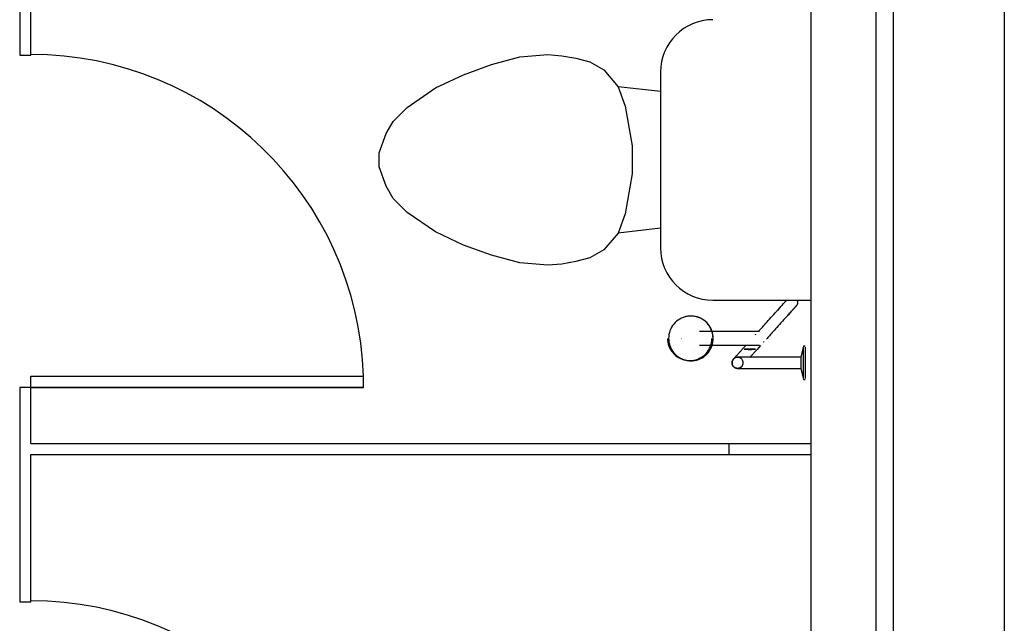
# Model space of a CAD drawing. Header units: millimetres. Extents: x 4 to 3534, y 14 to 98.
# Tile 110 of 161: x 48.05 to 49.83, y 39.44 to 40.53. Entities that reach past the tile are written whole.
import ezdxf

# ---------------------------------------------------------------- set-up
doc = ezdxf.new("R2010")
doc.units = ezdxf.units.MM
doc.header["$MEASUREMENT"] = 0

msp = doc.modelspace()

# ---------------------------------------------------------------- hatches: boundary and pattern name
at = {"linetype": 'Continuous'}
for points in [[(49.24953, 39.95194), (49.25022, 39.95414), (49.24885, 39.95414), (49.24953, 39.95194)], [(49.28909, 39.96664), (49.28916, 39.96664), (49.28576, 39.97104), (49.28727, 39.96894), (49.2882, 39.96774), (49.28909, 39.96664)], [(49.25891, 39.93624), (49.25673, 39.93844), (49.25673, 39.93784), (49.2589, 39.93624), (49.25891, 39.93624)], [(49.27519, 39.93204), (49.27125, 39.93234), (49.27382, 39.93204), (49.27519, 39.93204)]]:
    msp.add_hatch(color=256, dxfattribs=at).paths.add_polyline_path(points)

# ---------------------------------------------------------------- linework, layer by layer
at = {"color": 7}
for p, q in [((49.8332, 42.09824), (49.8332, 35.54824)), ((49.4832, 41.96014), (49.4832, 37.84824)), ((49.6332, 37.84824), (49.6332, 41.96014)), ((49.60097, 41.91564), (49.60097, 37.89264)), ((48.05354, 40.84444), (48.05354, 40.46564)), ((48.07354, 40.46564), (48.07354, 40.72444)), ((48.05354, 40.46564), (48.07354, 40.46564)), ((48.9064, 40.44904), (48.95739, 40.46274)), ((48.95739, 40.46274), (49.008, 40.46714)), ((49.008, 40.46714), (49.0333, 40.46494)), ((49.0333, 40.46494), (49.0588, 40.46044)), ((49.0588, 40.46044), (49.0842, 40.45364)), ((49.0842, 40.45364), (49.1096, 40.43924)), ((48.8556, 40.43054), (48.9064, 40.44904)), ((49.1096, 40.43924), (49.135, 40.40894)), ((49.2118, 40.43534), (49.2118, 40.11784)), ((48.8048, 40.40684), (48.8556, 40.43054)), ((48.754, 40.37164), (48.8048, 40.40684)), ((49.135, 40.40894), (49.1477, 40.37404)), ((49.2118, 40.40014), (49.135, 40.40894)), ((48.7286, 40.34624), (48.754, 40.37164)), ((49.1477, 40.37404), (49.1604, 40.30204)), ((48.7159, 40.32424), (48.7286, 40.34624)), ((48.7032, 40.28934), (48.7159, 40.32424)), ((49.1604, 40.30204), (49.1604, 40.25124)), ((48.7032, 40.26394), (48.7032, 40.28934)), ((48.7159, 40.22904), (48.7032, 40.26394)), ((49.1604, 40.25124), (49.1477, 40.17924)), ((48.7286, 40.20704), (48.7159, 40.22904)), ((48.754, 40.18164), (48.7286, 40.20704)), ((48.8048, 40.14644), (48.754, 40.18164)), ((49.1477, 40.17924), (49.135, 40.14434)), ((49.2118, 40.15314), (49.135, 40.14434)), ((48.8556, 40.12274), (48.8048, 40.14644)), ((49.135, 40.14434), (49.1096, 40.11404)), ((48.9064, 40.10424), (48.8556, 40.12274)), ((49.1096, 40.11404), (49.0842, 40.09964)), ((48.95739, 40.09054), (48.9064, 40.10424)), ((49.0842, 40.09964), (49.0588, 40.09284)), ((49.008, 40.08614), (48.95739, 40.09054)), ((49.0333, 40.08834), (49.008, 40.08614)), ((49.0588, 40.09284), (49.0333, 40.08834)), ((49.30645, 40.02324), (49.4832, 40.02324)), ((49.26353, 39.99434), (49.26137, 39.99414)), ((49.38165, 39.96664), (49.28202, 39.96664)), ((49.38342, 39.96074), (49.38368, 39.96104)), ((49.38389, 39.96124), (49.38409, 39.96144)), ((49.28202, 39.94164), (49.38089, 39.94164)), ((49.39841, 39.94754), (49.39813, 39.94724)), ((49.47019, 39.93994), (49.4652, 39.91994)), ((49.4732, 39.93994), (49.47019, 39.93994)), ((49.47019, 39.90994), (49.47019, 39.93844)), ((49.4732, 39.93844), (49.4732, 39.90994)), ((49.39455, 39.91994), (49.36283, 39.91994)), ((49.4652, 39.91994), (49.4282, 39.91994)), ((49.4652, 39.91994), (49.4652, 39.90994)), ((49.26137, 39.91404), (49.26353, 39.91394)), ((49.4652, 39.90994), (49.4652, 39.89994)), ((49.47019, 39.88134), (49.47019, 39.90994)), ((49.4732, 39.90994), (49.4732, 39.88134)), ((48.07354, 39.88564), (48.6749, 39.88564)), ((48.07354, 39.86564), (48.07354, 39.88564)), ((48.07354, 39.88564), (48.6749, 39.88564)), ((48.07354, 39.86564), (48.07354, 39.88564)), ((48.6749, 39.86564), (48.6749, 39.88564)), ((48.6749, 39.86564), (48.6749, 39.88564)), ((49.36283, 39.89994), (49.39538, 39.89994)), ((49.4282, 39.89994), (49.4652, 39.89994)), ((49.4652, 39.89994), (49.47019, 39.87994)), ((48.05354, 39.86564), (48.05354, 39.47814)), ((48.07354, 39.86564), (48.05354, 39.86564)), ((48.6749, 39.86564), (48.05354, 39.86564)), ((48.07354, 39.76444), (48.07354, 39.86564)), ((48.07354, 39.86564), (48.6749, 39.86564)), ((49.47019, 39.87994), (49.4732, 39.87994)), ((48.07354, 39.76444), (49.4832, 39.76444)), ((49.33574, 39.74444), (49.33574, 39.76444)), ((48.07354, 39.74444), (49.4832, 39.74444)), ((48.07354, 39.47814), (48.07354, 39.74444)), ((48.05354, 39.47814), (48.07354, 39.47814))]:
    msp.add_line(p, q, dxfattribs=at)
for points in [[(49.44195, 40.02574), (49.44201, 40.02584), (49.44201, 40.02584)], [(49.43957, 40.02314), (49.43884, 40.02224), (49.438, 40.02134), (49.43707, 40.02034), (49.43605, 40.01914), (49.43494, 40.01794), (49.43374, 40.01664), (49.43245, 40.01524), (49.43108, 40.01364), (49.42963, 40.01204), (49.42809, 40.01034), (49.42648, 40.00854), (49.42479, 40.00664), (49.42303, 40.00474), (49.42275, 40.00444)], [(49.42275, 40.00444), (49.42452, 40.00634), (49.42622, 40.00824), (49.42784, 40.01004), (49.42939, 40.01184), (49.43086, 40.01344), (49.43224, 40.01494), (49.43354, 40.01644), (49.43476, 40.01774), (49.43588, 40.01904), (49.43692, 40.02014), (49.43786, 40.02124), (49.43871, 40.02214), (49.43947, 40.02294)], [(49.43761, 39.99104), (49.43938, 39.99304), (49.44108, 39.99484), (49.44271, 39.99674), (49.44425, 39.99844), (49.44572, 40.00004), (49.44711, 40.00154), (49.44841, 40.00304), (49.44962, 40.00434), (49.45075, 40.00564), (49.45178, 40.00674), (49.45272, 40.00784), (49.45357, 40.00874), (49.45433, 40.00964), (49.45499, 40.01034), (49.45555, 40.01094), (49.45601, 40.01144), (49.45638, 40.01184), (49.45664, 40.01214), (49.45681, 40.01234), (49.45687, 40.01244), (49.45687, 40.01244)], [(49.45687, 40.01244), (49.45682, 40.01234), (49.45667, 40.01224), (49.45642, 40.01194), (49.45608, 40.01154), (49.45563, 40.01104), (49.45508, 40.01044), (49.45444, 40.00974), (49.4537, 40.00894), (49.45286, 40.00794), (49.45193, 40.00694), (49.45091, 40.00584), (49.4498, 40.00454), (49.4486, 40.00324), (49.44732, 40.00184), (49.44594, 40.00024), (49.44449, 39.99864), (49.44295, 39.99694), (49.44134, 39.99514), (49.43965, 39.99334), (49.43789, 39.99134)], [(49.45862, 40.02314), (49.45877, 40.02274), (49.45891, 40.02234), (49.45903, 40.02194), (49.45914, 40.02154), (49.45923, 40.02114), (49.4593, 40.02084), (49.45936, 40.02044), (49.4594, 40.02004), (49.45943, 40.01964), (49.45944, 40.01924), (49.45944, 40.01884), (49.45942, 40.01844), (49.45938, 40.01804), (49.45933, 40.01764), (49.45926, 40.01724), (49.45918, 40.01684), (49.45908, 40.01644), (49.45896, 40.01604), (49.45883, 40.01564), (49.45869, 40.01534), (49.45853, 40.01494), (49.45835, 40.01454), (49.45816, 40.01424), (49.45796, 40.01384), (49.45774, 40.01354), (49.45752, 40.01324), (49.45727, 40.01294), (49.45702, 40.01254), (49.45687, 40.01244)], [(49.26681, 39.99454), (49.26329, 39.99434), (49.2598, 39.99384), (49.25636, 39.99314), (49.253, 39.99204), (49.24975, 39.99074), (49.24663, 39.98904), (49.24366, 39.98724), (49.24086, 39.98504), (49.23827, 39.98264), (49.23589, 39.98004), (49.23374, 39.97724), (49.23185, 39.97434), (49.23023, 39.97114), (49.22888, 39.96794), (49.22782, 39.96454), (49.22706, 39.96114), (49.2266, 39.95764), (49.22644, 39.95414), (49.2266, 39.95064), (49.22706, 39.94714), (49.22782, 39.94364), (49.22888, 39.94034), (49.23023, 39.93704), (49.23185, 39.93394), (49.23374, 39.93094), (49.23589, 39.92814), (49.23827, 39.92554), (49.24086, 39.92324), (49.24366, 39.92104), (49.24663, 39.91914), (49.24975, 39.91754), (49.253, 39.91624), (49.25636, 39.91514), (49.2598, 39.91434), (49.26329, 39.91394), (49.26681, 39.91374), (49.27033, 39.91394), (49.27382, 39.91434), (49.27726, 39.91514), (49.28062, 39.91624), (49.28387, 39.91754), (49.28699, 39.91914), (49.28996, 39.92104), (49.29276, 39.92324), (49.29535, 39.92554), (49.29773, 39.92814), (49.29988, 39.93094), (49.30177, 39.93394), (49.30339, 39.93704), (49.30474, 39.94034), (49.3058, 39.94364), (49.30656, 39.94714), (49.30702, 39.95064), (49.30718, 39.95414), (49.30702, 39.95764), (49.30656, 39.96114), (49.3058, 39.96454), (49.30474, 39.96794), (49.30339, 39.97114), (49.30177, 39.97434), (49.29988, 39.97724), (49.29773, 39.98004), (49.29535, 39.98264), (49.29276, 39.98504), (49.28996, 39.98724), (49.28699, 39.98904), (49.28387, 39.99074), (49.28062, 39.99204), (49.27726, 39.99314), (49.27382, 39.99384), (49.27033, 39.99434), (49.26681, 39.99454)], [(49.26681, 39.99454), (49.26329, 39.99434), (49.2598, 39.99384), (49.25636, 39.99314), (49.253, 39.99204), (49.24975, 39.99074), (49.24663, 39.98904), (49.24366, 39.98724), (49.24086, 39.98504), (49.23827, 39.98264), (49.23589, 39.98004), (49.23374, 39.97724), (49.23185, 39.97434), (49.23023, 39.97114), (49.22888, 39.96794), (49.22782, 39.96454), (49.22706, 39.96114), (49.2266, 39.95764), (49.22644, 39.95414), (49.2266, 39.95064), (49.22706, 39.94714), (49.22782, 39.94364), (49.22888, 39.94034), (49.23023, 39.93704), (49.23185, 39.93394), (49.23374, 39.93094), (49.23589, 39.92814), (49.23827, 39.92554), (49.24086, 39.92324), (49.24366, 39.92104), (49.24663, 39.91914), (49.24975, 39.91754), (49.253, 39.91624), (49.25636, 39.91514), (49.2598, 39.91434), (49.26329, 39.91394), (49.26681, 39.91374), (49.27033, 39.91394), (49.27382, 39.91434), (49.27726, 39.91514), (49.28062, 39.91624), (49.28387, 39.91754), (49.28699, 39.91914), (49.28996, 39.92104), (49.29276, 39.92324), (49.29535, 39.92554), (49.29773, 39.92814), (49.29988, 39.93094), (49.30177, 39.93394), (49.30339, 39.93704), (49.30474, 39.94034), (49.3058, 39.94364), (49.30656, 39.94714), (49.30702, 39.95064), (49.30718, 39.95414), (49.30702, 39.95764), (49.30656, 39.96114), (49.3058, 39.96454), (49.30474, 39.96794), (49.30339, 39.97114), (49.30177, 39.97434), (49.29988, 39.97724), (49.29773, 39.98004), (49.29535, 39.98264), (49.29276, 39.98504), (49.28996, 39.98724), (49.28699, 39.98904), (49.28387, 39.99074), (49.28062, 39.99204), (49.27726, 39.99314), (49.27382, 39.99384), (49.27033, 39.99434), (49.26681, 39.99454)], [(49.26681, 39.99454), (49.26329, 39.99434), (49.2598, 39.99384), (49.25636, 39.99314), (49.253, 39.99204), (49.24975, 39.99074), (49.24663, 39.98904), (49.24366, 39.98724), (49.24086, 39.98504), (49.23827, 39.98264), (49.23589, 39.98004), (49.23374, 39.97724), (49.23185, 39.97434), (49.23023, 39.97114), (49.22888, 39.96794), (49.22782, 39.96454), (49.22706, 39.96114), (49.2266, 39.95764), (49.22644, 39.95414), (49.2266, 39.95064), (49.22706, 39.94714), (49.22782, 39.94364), (49.22888, 39.94034), (49.23023, 39.93704), (49.23185, 39.93394), (49.23374, 39.93094), (49.23589, 39.92814), (49.23827, 39.92554), (49.24086, 39.92324), (49.24366, 39.92104), (49.24663, 39.91914), (49.24975, 39.91754), (49.253, 39.91624), (49.25636, 39.91514), (49.2598, 39.91434), (49.26329, 39.91394), (49.26681, 39.91374), (49.27033, 39.91394), (49.27382, 39.91434), (49.27726, 39.91514), (49.28062, 39.91624), (49.28387, 39.91754), (49.28699, 39.91914), (49.28996, 39.92104), (49.29276, 39.92324), (49.29535, 39.92554), (49.29773, 39.92814), (49.29988, 39.93094), (49.30177, 39.93394), (49.30339, 39.93704), (49.30474, 39.94034), (49.3058, 39.94364), (49.30656, 39.94714), (49.30702, 39.95064), (49.30718, 39.95414), (49.30702, 39.95764), (49.30656, 39.96114), (49.3058, 39.96454), (49.30474, 39.96794), (49.30339, 39.97114), (49.30177, 39.97434), (49.29988, 39.97724), (49.29773, 39.98004), (49.29535, 39.98264), (49.29276, 39.98504), (49.28996, 39.98724), (49.28699, 39.98904), (49.28387, 39.99074), (49.28062, 39.99204), (49.27726, 39.99314), (49.27382, 39.99384), (49.27033, 39.99434), (49.26681, 39.99454)], [(49.26681, 39.99454), (49.26329, 39.99434), (49.2598, 39.99384), (49.25636, 39.99314), (49.253, 39.99204), (49.24975, 39.99074), (49.24663, 39.98904), (49.24366, 39.98724), (49.24086, 39.98504), (49.23827, 39.98264), (49.23589, 39.98004), (49.23374, 39.97724), (49.23185, 39.97434), (49.23023, 39.97114), (49.22888, 39.96794), (49.22782, 39.96454), (49.22706, 39.96114), (49.2266, 39.95764), (49.22644, 39.95414), (49.2266, 39.95064), (49.22706, 39.94714), (49.22782, 39.94364), (49.22888, 39.94034), (49.23023, 39.93704), (49.23185, 39.93394), (49.23374, 39.93094), (49.23589, 39.92814), (49.23827, 39.92554), (49.24086, 39.92324), (49.24366, 39.92104), (49.24663, 39.91914), (49.24975, 39.91754), (49.253, 39.91624), (49.25636, 39.91514), (49.2598, 39.91434), (49.26329, 39.91394), (49.26681, 39.91374), (49.27033, 39.91394), (49.27382, 39.91434), (49.27726, 39.91514), (49.28062, 39.91624), (49.28387, 39.91754), (49.28699, 39.91914), (49.28996, 39.92104), (49.29276, 39.92324), (49.29535, 39.92554), (49.29773, 39.92814), (49.29988, 39.93094), (49.30177, 39.93394), (49.30339, 39.93704), (49.30474, 39.94034), (49.3058, 39.94364), (49.30656, 39.94714), (49.30702, 39.95064), (49.30718, 39.95414), (49.30702, 39.95764), (49.30656, 39.96114), (49.3058, 39.96454), (49.30474, 39.96794), (49.30339, 39.97114), (49.30177, 39.97434), (49.29988, 39.97724), (49.29773, 39.98004), (49.29535, 39.98264), (49.29276, 39.98504), (49.28996, 39.98724), (49.28699, 39.98904), (49.28387, 39.99074), (49.28062, 39.99204), (49.27726, 39.99314), (49.27382, 39.99384), (49.27033, 39.99434), (49.26681, 39.99454)], [(49.30675, 39.95414), (49.30672, 39.95574), (49.30662, 39.95734), (49.30647, 39.95894), (49.30624, 39.96054), (49.30596, 39.96214), (49.30562, 39.96374), (49.30521, 39.96524), (49.30474, 39.96674), (49.30422, 39.96834), (49.30363, 39.96984), (49.30298, 39.97124), (49.30228, 39.97274), (49.30152, 39.97414), (49.30071, 39.97554), (49.29984, 39.97684), (49.29892, 39.97814), (49.29794, 39.97944), (49.29692, 39.98074), (49.29585, 39.98194), (49.29473, 39.98304), (49.29357, 39.98414), (49.29236, 39.98524), (49.29112, 39.98624), (49.28983, 39.98714), (49.28851, 39.98804), (49.28715, 39.98894), (49.28576, 39.98974), (49.28434, 39.99044), (49.28289, 39.99114), (49.28141, 39.99174), (49.27991, 39.99234), (49.27839, 39.99284), (49.27685, 39.99324), (49.27529, 39.99364), (49.27372, 39.99394), (49.27214, 39.99414), (49.27055, 39.99434), (49.26896, 39.99444), (49.26736, 39.99454), (49.26576, 39.99454), (49.26416, 39.99444), (49.26257, 39.99424), (49.26098, 39.99404), (49.2594, 39.99374), (49.25784, 39.99344), (49.25629, 39.99304), (49.25476, 39.99254), (49.25335, 39.99214)], [(49.28672, 39.98924), (49.283, 39.99114), (49.2791, 39.99254), (49.27508, 39.99364), (49.27097, 39.99424), (49.26681, 39.99454)], [(49.38913, 39.96704), (49.39036, 39.96844), (49.39171, 39.96994), (49.39318, 39.97154), (49.39477, 39.97334), (49.39647, 39.97524), (49.39829, 39.97724), (49.40021, 39.97934), (49.40224, 39.98164), (49.40437, 39.98404), (49.40661, 39.98644), (49.40894, 39.98904), (49.41136, 39.99174), (49.41387, 39.99454), (49.41646, 39.99744), (49.41914, 40.00044), (49.42189, 40.00344), (49.42275, 40.00444)], [(49.43761, 39.99104), (49.43484, 39.98794), (49.43214, 39.98494), (49.42952, 39.98204), (49.42698, 39.97924), (49.42453, 39.97654), (49.42218, 39.97384), (49.41991, 39.97134), (49.41775, 39.96894), (49.41569, 39.96664), (49.41373, 39.96454), (49.41188, 39.96244), (49.41014, 39.96054), (49.40852, 39.95874), (49.40701, 39.95704), (49.40562, 39.95554), (49.40436, 39.95414), (49.40321, 39.95284)], [(49.22445, 39.95414), (49.2246, 39.95064), (49.22506, 39.94714), (49.22582, 39.94374), (49.22687, 39.94034), (49.22822, 39.93714), (49.22983, 39.93404), (49.23172, 39.93104), (49.23385, 39.92834), (49.23622, 39.92574), (49.2388, 39.92334), (49.24159, 39.92124), (49.24454, 39.91934), (49.24765, 39.91774), (49.25089, 39.91634), (49.25423, 39.91534), (49.25766, 39.91454), (49.26113, 39.91414), (49.26463, 39.91394)], [(49.25335, 39.91614), (49.25486, 39.91564), (49.25639, 39.91514), (49.25794, 39.91474), (49.25951, 39.91444), (49.26108, 39.91414), (49.26267, 39.91394), (49.26426, 39.91384), (49.26586, 39.91374), (49.26746, 39.91374), (49.26906, 39.91384), (49.27066, 39.91394), (49.27224, 39.91414), (49.27383, 39.91434), (49.27539, 39.91464), (49.27695, 39.91504), (49.27849, 39.91544), (49.28001, 39.91594), (49.28151, 39.91654), (49.28298, 39.91714), (49.28443, 39.91784), (49.28585, 39.91864), (49.28724, 39.91944), (49.28859, 39.92024), (49.28992, 39.92114), (49.2912, 39.92214), (49.29244, 39.92314), (49.29365, 39.92414), (49.29481, 39.92534), (49.29592, 39.92644), (49.29699, 39.92764), (49.29801, 39.92884), (49.29898, 39.93014), (49.2999, 39.93144), (49.30076, 39.93284), (49.30157, 39.93424), (49.30233, 39.93564), (49.30303, 39.93704), (49.30367, 39.93854), (49.30425, 39.94004), (49.30478, 39.94154), (49.30524, 39.94314), (49.30564, 39.94464), (49.30598, 39.94624), (49.30626, 39.94784), (49.30648, 39.94944), (49.30663, 39.95104), (49.30672, 39.95264), (49.30675, 39.95414)], [(49.26465, 39.91394), (49.26836, 39.91414), (49.27203, 39.91464), (49.27565, 39.91544), (49.27916, 39.91664), (49.28256, 39.91814), (49.2858, 39.91994), (49.28886, 39.92204), (49.29171, 39.92444), (49.29433, 39.92704), (49.2967, 39.92994), (49.2988, 39.93294), (49.30061, 39.93624), (49.3021, 39.93964), (49.30328, 39.94314), (49.30413, 39.94674), (49.30465, 39.95044), (49.30482, 39.95414)], [(49.39075, 39.96664), (49.39067, 39.96664), (49.39052, 39.96664), (49.3903, 39.96664), (49.39003, 39.96664), (49.38969, 39.96664), (49.38929, 39.96664), (49.38882, 39.96664), (49.3883, 39.96664), (49.38771, 39.96664), (49.38707, 39.96664), (49.38636, 39.96664), (49.3856, 39.96664), (49.38478, 39.96664), (49.38391, 39.96664), (49.38299, 39.96664), (49.38201, 39.96664), (49.3813, 39.96664)], [(49.34367, 39.91664), (49.34369, 39.91664), (49.34375, 39.91664), (49.34384, 39.91674), (49.34397, 39.91694), (49.34414, 39.91714), (49.34434, 39.91734), (49.34458, 39.91764), (49.34485, 39.91794), (49.34516, 39.91824), (49.3455, 39.91864), (49.34588, 39.91904), (49.34629, 39.91954), (49.34674, 39.92004), (49.34722, 39.92054), (49.34773, 39.92114), (49.34826, 39.92174), (49.34883, 39.92234), (49.34943, 39.92294), (49.35006, 39.92364), (49.35071, 39.92444), (49.35139, 39.92514), (49.35209, 39.92594), (49.35282, 39.92674), (49.35357, 39.92754), (49.35434, 39.92844), (49.35513, 39.92934), (49.35594, 39.93024), (49.35677, 39.93114), (49.35761, 39.93204), (49.35847, 39.93304), (49.35934, 39.93394), (49.36022, 39.93494), (49.36112, 39.93594), (49.36202, 39.93694), (49.36293, 39.93794), (49.36385, 39.93904), (49.36477, 39.94004), (49.3657, 39.94104), (49.36582, 39.94114)], [(49.3928, 39.94124), (49.38966, 39.93774), (49.38651, 39.93424), (49.38336, 39.93074), (49.38068, 39.92784)], [(49.3813, 39.94164), (49.38231, 39.94164), (49.38327, 39.94164), (49.38418, 39.94164), (49.38504, 39.94164), (49.38584, 39.94164), (49.38658, 39.94164), (49.38727, 39.94164), (49.38789, 39.94164), (49.38846, 39.94164), (49.38897, 39.94164), (49.38941, 39.94164), (49.3898, 39.94164), (49.39012, 39.94164), (49.39037, 39.94164), (49.39057, 39.94164), (49.3907, 39.94164), (49.39075, 39.94164)], [(49.39904, 39.94814), (49.3988, 39.94794), (49.39869, 39.94784), (49.39868, 39.94784)], [(49.26681, 39.91374), (49.27097, 39.91394), (49.27508, 39.91464), (49.2791, 39.91564), (49.283, 39.91714), (49.28672, 39.91904)], [(49.3511, 39.91994), (49.35023, 39.91984), (49.34937, 39.91974), (49.34852, 39.91954), (49.34768, 39.91934), (49.34688, 39.91894), (49.3461, 39.91854), (49.34537, 39.91814), (49.34468, 39.91754), (49.34403, 39.91694), (49.34344, 39.91634), (49.34291, 39.91564), (49.34244, 39.91494), (49.34204, 39.91414), (49.34171, 39.91334), (49.34145, 39.91244), (49.34126, 39.91164), (49.34114, 39.91074), (49.3411, 39.90994), (49.34114, 39.90904), (49.34126, 39.90814), (49.34145, 39.90734), (49.34171, 39.90644), (49.34204, 39.90564), (49.34244, 39.90494), (49.34291, 39.90414), (49.34344, 39.90344), (49.34403, 39.90284), (49.34468, 39.90224), (49.34537, 39.90174), (49.3461, 39.90124), (49.34688, 39.90084), (49.34768, 39.90054), (49.34852, 39.90024), (49.34937, 39.90004), (49.35023, 39.89994), (49.3511, 39.89994), (49.35198, 39.89994), (49.35284, 39.90004), (49.35369, 39.90024), (49.35453, 39.90054), (49.35533, 39.90084), (49.3561, 39.90124), (49.35684, 39.90174), (49.35753, 39.90224), (49.35818, 39.90284), (49.35877, 39.90344), (49.3593, 39.90414), (49.35977, 39.90494), (49.36017, 39.90564), (49.3605, 39.90644), (49.36076, 39.90734), (49.36095, 39.90814), (49.36107, 39.90904), (49.36111, 39.90994), (49.36107, 39.91074), (49.36095, 39.91164), (49.36076, 39.91244), (49.3605, 39.91334), (49.36017, 39.91414), (49.35977, 39.91494), (49.3593, 39.91564), (49.35877, 39.91634), (49.35818, 39.91694), (49.35753, 39.91754), (49.35684, 39.91814), (49.3561, 39.91854), (49.35533, 39.91894), (49.35453, 39.91934), (49.35369, 39.91954), (49.35284, 39.91974), (49.35198, 39.91984), (49.3511, 39.91994)], [(49.3511, 39.91994), (49.35023, 39.91984), (49.34937, 39.91974), (49.34852, 39.91954), (49.34768, 39.91934), (49.34688, 39.91894), (49.3461, 39.91854), (49.34537, 39.91814), (49.34468, 39.91754), (49.34403, 39.91694), (49.34344, 39.91634), (49.34291, 39.91564), (49.34244, 39.91494), (49.34204, 39.91414), (49.34171, 39.91334), (49.34145, 39.91244), (49.34126, 39.91164), (49.34114, 39.91074), (49.3411, 39.90994), (49.34114, 39.90904), (49.34126, 39.90814), (49.34145, 39.90734), (49.34171, 39.90644), (49.34204, 39.90564), (49.34244, 39.90494), (49.34291, 39.90414), (49.34344, 39.90344), (49.34403, 39.90284), (49.34468, 39.90224), (49.34537, 39.90174), (49.3461, 39.90124), (49.34688, 39.90084), (49.34768, 39.90054), (49.34852, 39.90024), (49.34937, 39.90004), (49.35023, 39.89994), (49.3511, 39.89994), (49.35198, 39.89994), (49.35284, 39.90004), (49.35369, 39.90024), (49.35453, 39.90054), (49.35533, 39.90084), (49.3561, 39.90124), (49.35684, 39.90174), (49.35753, 39.90224), (49.35818, 39.90284), (49.35877, 39.90344), (49.3593, 39.90414), (49.35977, 39.90494), (49.36017, 39.90564), (49.3605, 39.90644), (49.36076, 39.90734), (49.36095, 39.90814), (49.36107, 39.90904), (49.36111, 39.90994), (49.36107, 39.91074), (49.36095, 39.91164), (49.36076, 39.91244), (49.3605, 39.91334), (49.36017, 39.91414), (49.35977, 39.91494), (49.3593, 39.91564), (49.35877, 39.91634), (49.35818, 39.91694), (49.35753, 39.91754), (49.35684, 39.91814), (49.3561, 39.91854), (49.35533, 39.91894), (49.35453, 39.91934), (49.35369, 39.91954), (49.35284, 39.91974), (49.35198, 39.91984), (49.3511, 39.91994)], [(49.3511, 39.91994), (49.35023, 39.91984), (49.34937, 39.91974), (49.34852, 39.91954), (49.34768, 39.91934), (49.34688, 39.91894), (49.3461, 39.91854), (49.34537, 39.91814), (49.34468, 39.91754), (49.34403, 39.91694), (49.34344, 39.91634), (49.34291, 39.91564), (49.34244, 39.91494), (49.34204, 39.91414), (49.34171, 39.91334), (49.34145, 39.91244), (49.34126, 39.91164), (49.34114, 39.91074), (49.3411, 39.90994), (49.34114, 39.90904), (49.34126, 39.90814), (49.34145, 39.90734), (49.34171, 39.90644), (49.34204, 39.90564), (49.34244, 39.90494), (49.34291, 39.90414), (49.34344, 39.90344), (49.34403, 39.90284), (49.34468, 39.90224), (49.34537, 39.90174), (49.3461, 39.90124), (49.34688, 39.90084), (49.34768, 39.90054), (49.34852, 39.90024), (49.34937, 39.90004), (49.35023, 39.89994), (49.3511, 39.89994), (49.35198, 39.89994), (49.35284, 39.90004), (49.35369, 39.90024), (49.35453, 39.90054), (49.35533, 39.90084), (49.3561, 39.90124), (49.35684, 39.90174), (49.35753, 39.90224), (49.35818, 39.90284), (49.35877, 39.90344), (49.3593, 39.90414), (49.35977, 39.90494), (49.36017, 39.90564), (49.3605, 39.90644), (49.36076, 39.90734), (49.36095, 39.90814), (49.36107, 39.90904), (49.36111, 39.90994), (49.36107, 39.91074), (49.36095, 39.91164), (49.36076, 39.91244), (49.3605, 39.91334), (49.36017, 39.91414), (49.35977, 39.91494), (49.3593, 39.91564), (49.35877, 39.91634), (49.35818, 39.91694), (49.35753, 39.91754), (49.35684, 39.91814), (49.3561, 39.91854), (49.35533, 39.91894), (49.35453, 39.91934), (49.35369, 39.91954), (49.35284, 39.91974), (49.35198, 39.91984), (49.3511, 39.91994)], [(49.3511, 39.91994), (49.35023, 39.91984), (49.34937, 39.91974), (49.34852, 39.91954), (49.34768, 39.91934), (49.34688, 39.91894), (49.3461, 39.91854), (49.34537, 39.91814), (49.34468, 39.91754), (49.34403, 39.91694), (49.34344, 39.91634), (49.34291, 39.91564), (49.34244, 39.91494), (49.34204, 39.91414), (49.34171, 39.91334), (49.34145, 39.91244), (49.34126, 39.91164), (49.34114, 39.91074), (49.3411, 39.90994), (49.34114, 39.90904), (49.34126, 39.90814), (49.34145, 39.90734), (49.34171, 39.90644), (49.34204, 39.90564), (49.34244, 39.90494), (49.34291, 39.90414), (49.34344, 39.90344), (49.34403, 39.90284), (49.34468, 39.90224), (49.34537, 39.90174), (49.3461, 39.90124), (49.34688, 39.90084), (49.34768, 39.90054), (49.34852, 39.90024), (49.34937, 39.90004), (49.35023, 39.89994), (49.3511, 39.89994), (49.35198, 39.89994), (49.35284, 39.90004), (49.35369, 39.90024), (49.35453, 39.90054), (49.35533, 39.90084), (49.3561, 39.90124), (49.35684, 39.90174), (49.35753, 39.90224), (49.35818, 39.90284), (49.35877, 39.90344), (49.3593, 39.90414), (49.35977, 39.90494), (49.36017, 39.90564), (49.3605, 39.90644), (49.36076, 39.90734), (49.36095, 39.90814), (49.36107, 39.90904), (49.36111, 39.90994), (49.36107, 39.91074), (49.36095, 39.91164), (49.36076, 39.91244), (49.3605, 39.91334), (49.36017, 39.91414), (49.35977, 39.91494), (49.3593, 39.91564), (49.35877, 39.91634), (49.35818, 39.91694), (49.35753, 39.91754), (49.35684, 39.91814), (49.3561, 39.91854), (49.35533, 39.91894), (49.35453, 39.91934), (49.35369, 39.91954), (49.35284, 39.91974), (49.35198, 39.91984), (49.3511, 39.91994)], [(49.3511, 39.91994), (49.35023, 39.91984), (49.34937, 39.91974), (49.34852, 39.91954), (49.34768, 39.91934), (49.34688, 39.91894), (49.3461, 39.91854), (49.34537, 39.91814), (49.34468, 39.91754), (49.34403, 39.91694), (49.34344, 39.91634), (49.34291, 39.91564), (49.34244, 39.91494), (49.34204, 39.91414), (49.34171, 39.91334), (49.34145, 39.91244), (49.34126, 39.91164), (49.34114, 39.91074), (49.3411, 39.90994), (49.34114, 39.90904), (49.34126, 39.90814), (49.34145, 39.90734), (49.34171, 39.90644), (49.34204, 39.90564), (49.34244, 39.90494), (49.34291, 39.90414), (49.34344, 39.90344), (49.34403, 39.90284), (49.34468, 39.90224), (49.34537, 39.90174), (49.3461, 39.90124), (49.34688, 39.90084), (49.34768, 39.90054), (49.34852, 39.90024), (49.34937, 39.90004), (49.35023, 39.89994), (49.3511, 39.89994), (49.35198, 39.89994), (49.35284, 39.90004), (49.35369, 39.90024), (49.35453, 39.90054), (49.35533, 39.90084), (49.3561, 39.90124), (49.35684, 39.90174), (49.35753, 39.90224), (49.35818, 39.90284), (49.35877, 39.90344), (49.3593, 39.90414), (49.35977, 39.90494), (49.36017, 39.90564), (49.3605, 39.90644), (49.36076, 39.90734), (49.36095, 39.90814), (49.36107, 39.90904), (49.36111, 39.90994), (49.36107, 39.91074), (49.36095, 39.91164), (49.36076, 39.91244), (49.3605, 39.91334), (49.36017, 39.91414), (49.35977, 39.91494), (49.3593, 39.91564), (49.35877, 39.91634), (49.35818, 39.91694), (49.35753, 39.91754), (49.35684, 39.91814), (49.3561, 39.91854), (49.35533, 39.91894), (49.35453, 39.91934), (49.35369, 39.91954), (49.35284, 39.91974), (49.35198, 39.91984), (49.3511, 39.91994)], [(49.3511, 39.91994), (49.35023, 39.91984), (49.34937, 39.91974), (49.34852, 39.91954), (49.34768, 39.91934), (49.34688, 39.91894), (49.3461, 39.91854), (49.34537, 39.91814), (49.34468, 39.91754), (49.34403, 39.91694), (49.34344, 39.91634), (49.34291, 39.91564), (49.34244, 39.91494), (49.34204, 39.91414), (49.34171, 39.91334), (49.34145, 39.91244), (49.34126, 39.91164), (49.34114, 39.91074), (49.3411, 39.90994), (49.34114, 39.90904), (49.34126, 39.90814), (49.34145, 39.90734), (49.34171, 39.90644), (49.34204, 39.90564), (49.34244, 39.90494), (49.34291, 39.90414), (49.34344, 39.90344), (49.34403, 39.90284), (49.34468, 39.90224), (49.34537, 39.90174), (49.3461, 39.90124), (49.34688, 39.90084), (49.34768, 39.90054), (49.34852, 39.90024), (49.34937, 39.90004), (49.35023, 39.89994), (49.3511, 39.89994), (49.35198, 39.89994), (49.35284, 39.90004), (49.35369, 39.90024), (49.35453, 39.90054), (49.35533, 39.90084), (49.3561, 39.90124), (49.35684, 39.90174), (49.35753, 39.90224), (49.35818, 39.90284), (49.35877, 39.90344), (49.3593, 39.90414), (49.35977, 39.90494), (49.36017, 39.90564), (49.3605, 39.90644), (49.36076, 39.90734), (49.36095, 39.90814), (49.36107, 39.90904), (49.36111, 39.90994), (49.36107, 39.91074), (49.36095, 39.91164), (49.36076, 39.91244), (49.3605, 39.91334), (49.36017, 39.91414), (49.35977, 39.91494), (49.3593, 39.91564), (49.35877, 39.91634), (49.35818, 39.91694), (49.35753, 39.91754), (49.35684, 39.91814), (49.3561, 39.91854), (49.35533, 39.91894), (49.35453, 39.91934), (49.35369, 39.91954), (49.35284, 39.91974), (49.35198, 39.91984), (49.3511, 39.91994)], [(49.3511, 39.91994), (49.35023, 39.91984), (49.34937, 39.91974), (49.34852, 39.91954), (49.34768, 39.91934), (49.34688, 39.91894), (49.3461, 39.91854), (49.34537, 39.91814), (49.34468, 39.91754), (49.34403, 39.91694), (49.34344, 39.91634), (49.34291, 39.91564), (49.34244, 39.91494), (49.34204, 39.91414), (49.34171, 39.91334), (49.34145, 39.91244), (49.34126, 39.91164), (49.34114, 39.91074), (49.3411, 39.90994), (49.34114, 39.90904), (49.34126, 39.90814), (49.34145, 39.90734), (49.34171, 39.90644), (49.34204, 39.90564), (49.34244, 39.90494), (49.34291, 39.90414), (49.34344, 39.90344), (49.34403, 39.90284), (49.34468, 39.90224), (49.34537, 39.90174), (49.3461, 39.90124), (49.34688, 39.90084), (49.34768, 39.90054), (49.34852, 39.90024), (49.34937, 39.90004), (49.35023, 39.89994), (49.3511, 39.89994), (49.35198, 39.89994), (49.35284, 39.90004), (49.35369, 39.90024), (49.35453, 39.90054), (49.35533, 39.90084), (49.3561, 39.90124), (49.35684, 39.90174), (49.35753, 39.90224), (49.35818, 39.90284), (49.35877, 39.90344), (49.3593, 39.90414), (49.35977, 39.90494), (49.36017, 39.90564), (49.3605, 39.90644), (49.36076, 39.90734), (49.36095, 39.90814), (49.36107, 39.90904), (49.36111, 39.90994), (49.36107, 39.91074), (49.36095, 39.91164), (49.36076, 39.91244), (49.3605, 39.91334), (49.36017, 39.91414), (49.35977, 39.91494), (49.3593, 39.91564), (49.35877, 39.91634), (49.35818, 39.91694), (49.35753, 39.91754), (49.35684, 39.91814), (49.3561, 39.91854), (49.35533, 39.91894), (49.35453, 39.91934), (49.35369, 39.91954), (49.35284, 39.91974), (49.35198, 39.91984), (49.3511, 39.91994)], [(49.3511, 39.91994), (49.35023, 39.91984), (49.34937, 39.91974), (49.34852, 39.91954), (49.34768, 39.91934), (49.34688, 39.91894), (49.3461, 39.91854), (49.34537, 39.91814), (49.34468, 39.91754), (49.34403, 39.91694), (49.34344, 39.91634), (49.34291, 39.91564), (49.34244, 39.91494), (49.34204, 39.91414), (49.34171, 39.91334), (49.34145, 39.91244), (49.34126, 39.91164), (49.34114, 39.91074), (49.3411, 39.90994), (49.34114, 39.90904), (49.34126, 39.90814), (49.34145, 39.90734), (49.34171, 39.90644), (49.34204, 39.90564), (49.34244, 39.90494), (49.34291, 39.90414), (49.34344, 39.90344), (49.34403, 39.90284), (49.34468, 39.90224), (49.34537, 39.90174), (49.3461, 39.90124), (49.34688, 39.90084), (49.34768, 39.90054), (49.34852, 39.90024), (49.34937, 39.90004), (49.35023, 39.89994), (49.3511, 39.89994), (49.35198, 39.89994), (49.35284, 39.90004), (49.35369, 39.90024), (49.35453, 39.90054), (49.35533, 39.90084), (49.3561, 39.90124), (49.35684, 39.90174), (49.35753, 39.90224), (49.35818, 39.90284), (49.35877, 39.90344), (49.3593, 39.90414), (49.35977, 39.90494), (49.36017, 39.90564), (49.3605, 39.90644), (49.36076, 39.90734), (49.36095, 39.90814), (49.36107, 39.90904), (49.36111, 39.90994), (49.36107, 39.91074), (49.36095, 39.91164), (49.36076, 39.91244), (49.3605, 39.91334), (49.36017, 39.91414), (49.35977, 39.91494), (49.3593, 39.91564), (49.35877, 39.91634), (49.35818, 39.91694), (49.35753, 39.91754), (49.35684, 39.91814), (49.3561, 39.91854), (49.35533, 39.91894), (49.35453, 39.91934), (49.35369, 39.91954), (49.35284, 39.91974), (49.35198, 39.91984), (49.3511, 39.91994)], [(49.36283, 39.91994), (49.36166, 39.91994), (49.36053, 39.91994), (49.35947, 39.91994), (49.35846, 39.91994), (49.35751, 39.91994), (49.35662, 39.91994), (49.35579, 39.91994), (49.35502, 39.91994), (49.35433, 39.91994), (49.35369, 39.91994), (49.35313, 39.91994), (49.35263, 39.91994), (49.3522, 39.91994), (49.35184, 39.91994), (49.35155, 39.91994), (49.35133, 39.91994), (49.35118, 39.91994), (49.3511, 39.91994)], [(49.38325, 39.93454), (49.37643, 39.93474), (49.37489, 39.93474), (49.37434, 39.93474), (49.37406, 39.93474), (49.37388, 39.93484), (49.37376, 39.93484), (49.37367, 39.93484), (49.3736, 39.93484), (49.37355, 39.93484), (49.3735, 39.93484), (49.37346, 39.93484), (49.37342, 39.93484), (49.37339, 39.93484), (49.37336, 39.93484), (49.37333, 39.93484), (49.3733, 39.93484), (49.37328, 39.93484), (49.37325, 39.93484), (49.37323, 39.93484), (49.3732, 39.93484), (49.37317, 39.93484), (49.37315, 39.93484), (49.37312, 39.93484), (49.37308, 39.93484), (49.37305, 39.93484), (49.37301, 39.93484), (49.37296, 39.93484), (49.3729, 39.93484), (49.37283, 39.93484), (49.37274, 39.93484), (49.37262, 39.93484), (49.37245, 39.93474), (49.37216, 39.93474), (49.37161, 39.93474), (49.37007, 39.93474), (49.36325, 39.93454), (49.37007, 39.93424), (49.37161, 39.93424), (49.37216, 39.93424), (49.37245, 39.93424), (49.37262, 39.93424), (49.37274, 39.93424), (49.37283, 39.93424), (49.3729, 39.93424), (49.37296, 39.93424), (49.37301, 39.93424), (49.37305, 39.93424), (49.37308, 39.93424), (49.37312, 39.93424), (49.37315, 39.93424), (49.37317, 39.93424), (49.3732, 39.93424), (49.37323, 39.93424), (49.37325, 39.93424), (49.37328, 39.93424), (49.3733, 39.93424), (49.37333, 39.93424), (49.37336, 39.93424), (49.37339, 39.93424), (49.37342, 39.93424), (49.37346, 39.93424), (49.3735, 39.93424), (49.37355, 39.93424), (49.3736, 39.93424), (49.37367, 39.93424), (49.37376, 39.93424), (49.37388, 39.93424), (49.37406, 39.93424), (49.37434, 39.93424), (49.37489, 39.93424), (49.37643, 39.93424), (49.38325, 39.93454)], [(49.38325, 39.93454), (49.37643, 39.93474), (49.37489, 39.93474), (49.37434, 39.93474), (49.37406, 39.93474), (49.37388, 39.93484), (49.37376, 39.93484), (49.37367, 39.93484), (49.3736, 39.93484), (49.37355, 39.93484), (49.3735, 39.93484), (49.37346, 39.93484), (49.37342, 39.93484), (49.37339, 39.93484), (49.37336, 39.93484), (49.37333, 39.93484), (49.3733, 39.93484), (49.37328, 39.93484), (49.37325, 39.93484), (49.37323, 39.93484), (49.3732, 39.93484), (49.37317, 39.93484), (49.37315, 39.93484), (49.37312, 39.93484), (49.37308, 39.93484), (49.37305, 39.93484), (49.37301, 39.93484), (49.37296, 39.93484), (49.3729, 39.93484), (49.37283, 39.93484), (49.37274, 39.93484), (49.37262, 39.93484), (49.37245, 39.93474), (49.37216, 39.93474), (49.37161, 39.93474), (49.37007, 39.93474), (49.36325, 39.93454), (49.37007, 39.93424), (49.37161, 39.93424), (49.37216, 39.93424), (49.37245, 39.93424), (49.37262, 39.93424), (49.37274, 39.93424), (49.37283, 39.93424), (49.3729, 39.93424), (49.37296, 39.93424), (49.37301, 39.93424), (49.37305, 39.93424), (49.37308, 39.93424), (49.37312, 39.93424), (49.37315, 39.93424), (49.37317, 39.93424), (49.3732, 39.93424), (49.37323, 39.93424), (49.37325, 39.93424), (49.37328, 39.93424), (49.3733, 39.93424), (49.37333, 39.93424), (49.37336, 39.93424), (49.37339, 39.93424), (49.37342, 39.93424), (49.37346, 39.93424), (49.3735, 39.93424), (49.37355, 39.93424), (49.3736, 39.93424), (49.37367, 39.93424), (49.37376, 39.93424), (49.37388, 39.93424), (49.37406, 39.93424), (49.37434, 39.93424), (49.37489, 39.93424), (49.37643, 39.93424), (49.38325, 39.93454)], [(49.38325, 39.93454), (49.37643, 39.93474), (49.37489, 39.93474), (49.37434, 39.93474), (49.37406, 39.93474), (49.37388, 39.93484), (49.37376, 39.93484), (49.37367, 39.93484), (49.3736, 39.93484), (49.37355, 39.93484), (49.3735, 39.93484), (49.37346, 39.93484), (49.37342, 39.93484), (49.37339, 39.93484), (49.37336, 39.93484), (49.37333, 39.93484), (49.3733, 39.93484), (49.37328, 39.93484), (49.37325, 39.93484), (49.37323, 39.93484), (49.3732, 39.93484), (49.37317, 39.93484), (49.37315, 39.93484), (49.37312, 39.93484), (49.37308, 39.93484), (49.37305, 39.93484), (49.37301, 39.93484), (49.37296, 39.93484), (49.3729, 39.93484), (49.37283, 39.93484), (49.37274, 39.93484), (49.37262, 39.93484), (49.37245, 39.93474), (49.37216, 39.93474), (49.37161, 39.93474), (49.37007, 39.93474), (49.36325, 39.93454), (49.37007, 39.93424), (49.37161, 39.93424), (49.37216, 39.93424), (49.37245, 39.93424), (49.37262, 39.93424), (49.37274, 39.93424), (49.37283, 39.93424), (49.3729, 39.93424), (49.37296, 39.93424), (49.37301, 39.93424), (49.37305, 39.93424), (49.37308, 39.93424), (49.37312, 39.93424), (49.37315, 39.93424), (49.37317, 39.93424), (49.3732, 39.93424), (49.37323, 39.93424), (49.37325, 39.93424), (49.37328, 39.93424), (49.3733, 39.93424), (49.37333, 39.93424), (49.37336, 39.93424), (49.37339, 39.93424), (49.37342, 39.93424), (49.37346, 39.93424), (49.3735, 39.93424), (49.37355, 39.93424), (49.3736, 39.93424), (49.37367, 39.93424), (49.37376, 39.93424), (49.37388, 39.93424), (49.37406, 39.93424), (49.37434, 39.93424), (49.37489, 39.93424), (49.37643, 39.93424), (49.38325, 39.93454)], [(49.38325, 39.93454), (49.37643, 39.93474), (49.37489, 39.93474), (49.37434, 39.93474), (49.37406, 39.93474), (49.37388, 39.93484), (49.37376, 39.93484), (49.37367, 39.93484), (49.3736, 39.93484), (49.37355, 39.93484), (49.3735, 39.93484), (49.37346, 39.93484), (49.37342, 39.93484), (49.37339, 39.93484), (49.37336, 39.93484), (49.37333, 39.93484), (49.3733, 39.93484), (49.37328, 39.93484), (49.37325, 39.93484), (49.37323, 39.93484), (49.3732, 39.93484), (49.37317, 39.93484), (49.37315, 39.93484), (49.37312, 39.93484), (49.37308, 39.93484), (49.37305, 39.93484), (49.37301, 39.93484), (49.37296, 39.93484), (49.3729, 39.93484), (49.37283, 39.93484), (49.37274, 39.93484), (49.37262, 39.93484), (49.37245, 39.93474), (49.37216, 39.93474), (49.37161, 39.93474), (49.37007, 39.93474), (49.36325, 39.93454), (49.37007, 39.93424), (49.37161, 39.93424), (49.37216, 39.93424), (49.37245, 39.93424), (49.37262, 39.93424), (49.37274, 39.93424), (49.37283, 39.93424), (49.3729, 39.93424), (49.37296, 39.93424), (49.37301, 39.93424), (49.37305, 39.93424), (49.37308, 39.93424), (49.37312, 39.93424), (49.37315, 39.93424), (49.37317, 39.93424), (49.3732, 39.93424), (49.37323, 39.93424), (49.37325, 39.93424), (49.37328, 39.93424), (49.3733, 39.93424), (49.37333, 39.93424), (49.37336, 39.93424), (49.37339, 39.93424), (49.37342, 39.93424), (49.37346, 39.93424), (49.3735, 39.93424), (49.37355, 39.93424), (49.3736, 39.93424), (49.37367, 39.93424), (49.37376, 39.93424), (49.37388, 39.93424), (49.37406, 39.93424), (49.37434, 39.93424), (49.37489, 39.93424), (49.37643, 39.93424), (49.38325, 39.93454)], [(49.38325, 39.93454), (49.37643, 39.93474), (49.37489, 39.93474), (49.37434, 39.93474), (49.37406, 39.93474), (49.37388, 39.93484), (49.37376, 39.93484), (49.37367, 39.93484), (49.3736, 39.93484), (49.37355, 39.93484), (49.3735, 39.93484), (49.37346, 39.93484), (49.37342, 39.93484), (49.37339, 39.93484), (49.37336, 39.93484), (49.37333, 39.93484), (49.3733, 39.93484), (49.37328, 39.93484), (49.37325, 39.93484), (49.37323, 39.93484), (49.3732, 39.93484), (49.37317, 39.93484), (49.37315, 39.93484), (49.37312, 39.93484), (49.37308, 39.93484), (49.37305, 39.93484), (49.37301, 39.93484), (49.37296, 39.93484), (49.3729, 39.93484), (49.37283, 39.93484), (49.37274, 39.93484), (49.37262, 39.93484), (49.37245, 39.93474), (49.37216, 39.93474), (49.37161, 39.93474), (49.37007, 39.93474), (49.36325, 39.93454), (49.37007, 39.93424), (49.37161, 39.93424), (49.37216, 39.93424), (49.37245, 39.93424), (49.37262, 39.93424), (49.37274, 39.93424), (49.37283, 39.93424), (49.3729, 39.93424), (49.37296, 39.93424), (49.37301, 39.93424), (49.37305, 39.93424), (49.37308, 39.93424), (49.37312, 39.93424), (49.37315, 39.93424), (49.37317, 39.93424), (49.3732, 39.93424), (49.37323, 39.93424), (49.37325, 39.93424), (49.37328, 39.93424), (49.3733, 39.93424), (49.37333, 39.93424), (49.37336, 39.93424), (49.37339, 39.93424), (49.37342, 39.93424), (49.37346, 39.93424), (49.3735, 39.93424), (49.37355, 39.93424), (49.3736, 39.93424), (49.37367, 39.93424), (49.37376, 39.93424), (49.37388, 39.93424), (49.37406, 39.93424), (49.37434, 39.93424), (49.37489, 39.93424), (49.37643, 39.93424), (49.38325, 39.93454)], [(49.38325, 39.93454), (49.37643, 39.93474), (49.37489, 39.93474), (49.37434, 39.93474), (49.37406, 39.93474), (49.37388, 39.93484), (49.37376, 39.93484), (49.37367, 39.93484), (49.3736, 39.93484), (49.37355, 39.93484), (49.3735, 39.93484), (49.37346, 39.93484), (49.37342, 39.93484), (49.37339, 39.93484), (49.37336, 39.93484), (49.37333, 39.93484), (49.3733, 39.93484), (49.37328, 39.93484), (49.37325, 39.93484), (49.37323, 39.93484), (49.3732, 39.93484), (49.37317, 39.93484), (49.37315, 39.93484), (49.37312, 39.93484), (49.37308, 39.93484), (49.37305, 39.93484), (49.37301, 39.93484), (49.37296, 39.93484), (49.3729, 39.93484), (49.37283, 39.93484), (49.37274, 39.93484), (49.37262, 39.93484), (49.37245, 39.93474), (49.37216, 39.93474), (49.37161, 39.93474), (49.37007, 39.93474), (49.36325, 39.93454), (49.37007, 39.93424), (49.37161, 39.93424), (49.37216, 39.93424), (49.37245, 39.93424), (49.37262, 39.93424), (49.37274, 39.93424), (49.37283, 39.93424), (49.3729, 39.93424), (49.37296, 39.93424), (49.37301, 39.93424), (49.37305, 39.93424), (49.37308, 39.93424), (49.37312, 39.93424), (49.37315, 39.93424), (49.37317, 39.93424), (49.3732, 39.93424), (49.37323, 39.93424), (49.37325, 39.93424), (49.37328, 39.93424), (49.3733, 39.93424), (49.37333, 39.93424), (49.37336, 39.93424), (49.37339, 39.93424), (49.37342, 39.93424), (49.37346, 39.93424), (49.3735, 39.93424), (49.37355, 39.93424), (49.3736, 39.93424), (49.37367, 39.93424), (49.37376, 39.93424), (49.37388, 39.93424), (49.37406, 39.93424), (49.37434, 39.93424), (49.37489, 39.93424), (49.37643, 39.93424), (49.38325, 39.93454)], [(49.38325, 39.93454), (49.37643, 39.93474), (49.37489, 39.93474), (49.37434, 39.93474), (49.37406, 39.93474), (49.37388, 39.93484), (49.37376, 39.93484), (49.37367, 39.93484), (49.3736, 39.93484), (49.37355, 39.93484), (49.3735, 39.93484), (49.37346, 39.93484), (49.37342, 39.93484), (49.37339, 39.93484), (49.37336, 39.93484), (49.37333, 39.93484), (49.3733, 39.93484), (49.37328, 39.93484), (49.37325, 39.93484), (49.37323, 39.93484), (49.3732, 39.93484), (49.37317, 39.93484), (49.37315, 39.93484), (49.37312, 39.93484), (49.37308, 39.93484), (49.37305, 39.93484), (49.37301, 39.93484), (49.37296, 39.93484), (49.3729, 39.93484), (49.37283, 39.93484), (49.37274, 39.93484), (49.37262, 39.93484), (49.37245, 39.93474), (49.37216, 39.93474), (49.37161, 39.93474), (49.37007, 39.93474), (49.36325, 39.93454), (49.37007, 39.93424), (49.37161, 39.93424), (49.37216, 39.93424), (49.37245, 39.93424), (49.37262, 39.93424), (49.37274, 39.93424), (49.37283, 39.93424), (49.3729, 39.93424), (49.37296, 39.93424), (49.37301, 39.93424), (49.37305, 39.93424), (49.37308, 39.93424), (49.37312, 39.93424), (49.37315, 39.93424), (49.37317, 39.93424), (49.3732, 39.93424), (49.37323, 39.93424), (49.37325, 39.93424), (49.37328, 39.93424), (49.3733, 39.93424), (49.37333, 39.93424), (49.37336, 39.93424), (49.37339, 39.93424), (49.37342, 39.93424), (49.37346, 39.93424), (49.3735, 39.93424), (49.37355, 39.93424), (49.3736, 39.93424), (49.37367, 39.93424), (49.37376, 39.93424), (49.37388, 39.93424), (49.37406, 39.93424), (49.37434, 39.93424), (49.37489, 39.93424), (49.37643, 39.93424), (49.38325, 39.93454)], [(49.38068, 39.92784), (49.37976, 39.92674), (49.37883, 39.92574), (49.37792, 39.92474), (49.377, 39.92374), (49.3761, 39.92274), (49.3752, 39.92174), (49.37432, 39.92074), (49.37348, 39.91984)], [(49.4282, 39.91994), (49.42641, 39.91994), (49.42463, 39.91994), (49.42286, 39.91994), (49.4211, 39.91994), (49.41935, 39.91994), (49.41763, 39.91994), (49.41592, 39.91994), (49.41424, 39.91994), (49.41258, 39.91994), (49.41096, 39.91994), (49.40936, 39.91994), (49.4078, 39.91994), (49.40627, 39.91994), (49.40479, 39.91994), (49.40335, 39.91994), (49.40195, 39.91994), (49.40059, 39.91994), (49.39928, 39.91994), (49.39803, 39.91994), (49.39683, 39.91994), (49.39568, 39.91994), (49.39494, 39.91994)], [(49.35854, 39.90324), (49.35826, 39.90294), (49.35798, 39.90264), (49.35768, 39.90234), (49.35738, 39.90214), (49.35706, 39.90184), (49.35673, 39.90164), (49.3564, 39.90144), (49.35605, 39.90124), (49.3557, 39.90104), (49.35534, 39.90084), (49.35498, 39.90064), (49.35461, 39.90054), (49.35423, 39.90044), (49.35385, 39.90024), (49.35346, 39.90014), (49.35307, 39.90014), (49.35268, 39.90004), (49.35228, 39.89994), (49.35188, 39.89994), (49.35148, 39.89994), (49.35108, 39.89994), (49.35068, 39.89994), (49.35028, 39.89994), (49.34989, 39.89994), (49.34949, 39.90004), (49.3491, 39.90014), (49.34871, 39.90024), (49.34832, 39.90034), (49.34794, 39.90044), (49.34756, 39.90054), (49.34719, 39.90074), (49.34682, 39.90084), (49.34647, 39.90104), (49.34612, 39.90124), (49.34577, 39.90144), (49.34544, 39.90164), (49.34511, 39.90194), (49.3448, 39.90214), (49.34449, 39.90244), (49.3442, 39.90264), (49.34392, 39.90294), (49.34364, 39.90324), (49.34338, 39.90354), (49.34313, 39.90384), (49.3429, 39.90414), (49.34268, 39.90454), (49.34247, 39.90484), (49.34227, 39.90524), (49.34209, 39.90554), (49.34193, 39.90594), (49.34178, 39.90634), (49.34164, 39.90664), (49.34152, 39.90704), (49.34141, 39.90744), (49.34132, 39.90784), (49.34125, 39.90824), (49.34119, 39.90864), (49.34114, 39.90904), (49.34112, 39.90944), (49.34111, 39.90984), (49.34111, 39.91024), (49.34113, 39.91064), (49.34117, 39.91104), (49.34122, 39.91144), (49.34129, 39.91184), (49.34137, 39.91224), (49.34147, 39.91254), (49.34159, 39.91294), (49.34172, 39.91334), (49.34186, 39.91374), (49.34202, 39.91404), (49.3422, 39.91444), (49.34238, 39.91484), (49.34259, 39.91514), (49.3428, 39.91544), (49.34303, 39.91584), (49.34328, 39.91614), (49.34353, 39.91644), (49.34367, 39.91664)], [(49.35975, 39.90454), (49.35947, 39.90424), (49.35923, 39.90394), (49.35902, 39.90374), (49.35885, 39.90354), (49.35872, 39.90344), (49.35862, 39.90334), (49.35856, 39.90324), (49.35854, 39.90324)], [(49.3511, 39.89994), (49.35118, 39.89994), (49.35133, 39.89994), (49.35155, 39.89994), (49.35184, 39.89994), (49.3522, 39.89994), (49.35263, 39.89994), (49.35312, 39.89994), (49.35369, 39.89994), (49.35432, 39.89994), (49.35502, 39.89994), (49.35578, 39.89994), (49.35661, 39.89994), (49.3575, 39.89994), (49.35845, 39.89994), (49.35946, 39.89994), (49.36052, 39.89994), (49.36165, 39.89994), (49.36282, 39.89994), (49.36283, 39.89994)], [(49.39494, 39.89994), (49.39606, 39.89994), (49.39722, 39.89994), (49.39844, 39.89994), (49.39972, 39.89994), (49.40104, 39.89994), (49.40241, 39.89994), (49.40382, 39.89994), (49.40528, 39.89994), (49.40678, 39.89994), (49.40832, 39.89994), (49.40989, 39.89994), (49.4115, 39.89994), (49.41313, 39.89994), (49.4148, 39.89994), (49.41649, 39.89994), (49.4182, 39.89994), (49.41993, 39.89994), (49.42169, 39.89994), (49.42345, 39.89994), (49.42523, 39.89994), (49.42701, 39.89994), (49.4282, 39.89994)]]:
    msp.add_lwpolyline(points, dxfattribs=at)
for centre, radius, start, end in [((49.30645, 40.43534), 0.09465, 90, 180), ((48.07354, 39.86564), 0.60169, 1.90484, 90), ((49.30645, 40.11784), 0.09465, 180, 270), ((49.3511, 39.90994), 0.01, 123, 129.989), ((49.3511, 39.90994), 0.01, 78, 118.914), ((49.3511, 39.90994), 0.01, 183, 189.08), ((49.3511, 39.90994), 0.01, 168, 174.046), ((49.3511, 39.90994), 0.01, 198, 209.548), ((49.3511, 39.90994), 0.01, 153, 159.331), ((49.3511, 39.90994), 0.01, 213, 224.543), ((49.3511, 39.90994), 0.01, 138, 145.355), ((49.3511, 39.90994), 0.01, 228, 281.693), ((48.07354, 38.87814), 0.60169, 1.90484, 90)]:
    msp.add_arc(centre, radius, start, end, dxfattribs=at)

doc.saveas('drawing.dxf')
